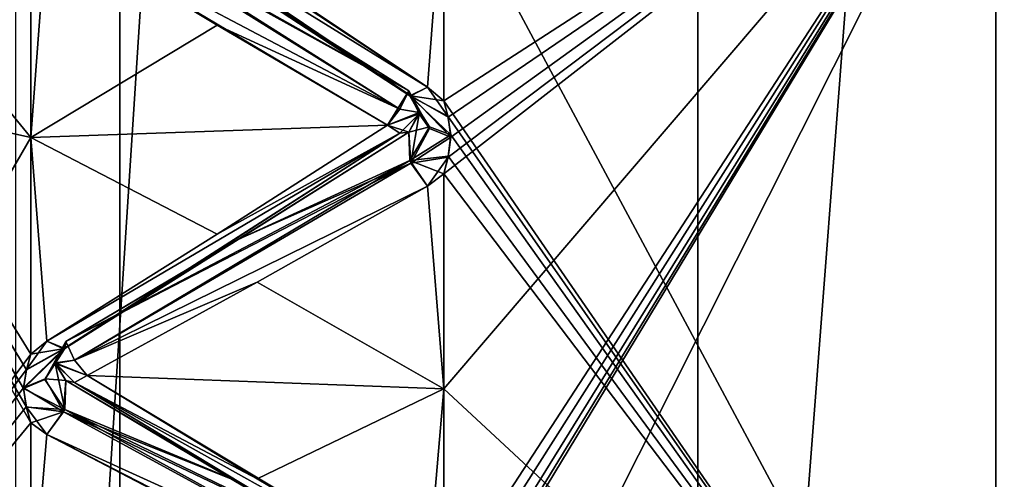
# Model space of a CAD drawing. Header units: inches. Extents: x -10 to 10, y -2.3 to 4.3.
# Tile 13 of 256: x -9.353 to -9.119, y -1.61 to -1.501. Entities that reach past the tile are written whole.
import ezdxf

# ---------------------------------------------------------------- set-up
doc = ezdxf.new("R2010")
doc.units = ezdxf.units.IN
doc.header["$LTSCALE"] = 65.185185
doc.header["$MEASUREMENT"] = 0
for name, color, linetype in [('173', 7, 'CONTINUOUS'), ('8196', 7, 'CONTINUOUS'), ('8197', 7, 'CONTINUOUS'), ('8198', 7, 'CONTINUOUS'), ('8368', 7, 'CONTINUOUS'), ('8369', 7, 'CONTINUOUS'), ('8370', 7, 'CONTINUOUS'), ('8371', 7, 'CONTINUOUS'), ('8372', 7, 'CONTINUOUS'), ('8373', 7, 'CONTINUOUS'), ('8374', 7, 'CONTINUOUS'), ('8375', 7, 'CONTINUOUS'), ('8376', 7, 'CONTINUOUS'), ('8377', 7, 'CONTINUOUS'), ('8378', 7, 'CONTINUOUS'), ('8379', 7, 'CONTINUOUS'), ('8493', 7, 'CONTINUOUS'), ('8494', 7, 'CONTINUOUS'), ('8495', 7, 'CONTINUOUS'), ('8496', 7, 'CONTINUOUS'), ('8497', 7, 'CONTINUOUS'), ('8498', 7, 'CONTINUOUS'), ('8499', 7, 'CONTINUOUS'), ('8500', 7, 'CONTINUOUS'), ('8501', 7, 'CONTINUOUS'), ('8502', 7, 'CONTINUOUS'), ('8503', 7, 'CONTINUOUS'), ('8504', 7, 'CONTINUOUS'), ('8573', 7, 'CONTINUOUS'), ('8576', 7, 'CONTINUOUS'), ('8581', 7, 'CONTINUOUS'), ('9270', 7, 'CONTINUOUS'), ('9418', 7, 'CONTINUOUS'), ('9419', 7, 'CONTINUOUS'), ('9430', 7, 'CONTINUOUS'), ('9431', 7, 'CONTINUOUS'), ('9442', 7, 'CONTINUOUS'), ('9443', 7, 'CONTINUOUS'), ('9455', 7, 'CONTINUOUS'), ('9456', 7, 'CONTINUOUS')]:
    doc.layers.add(name, color=color, linetype=linetype)

msp = doc.modelspace()

# ---------------------------------------------------------------- linework, layer by layer
at = {"layer": '173', "linetype": 'Continuous'}
for points in [[(-9.102, -1.575, 1.14022), (-9.12095, -1.43569, 0.99428), (-9.102, -1.3154, 0.94007), (-9.102, -1.575, 1.14022)], [(-9.12095, -1.43569, 0.99428), (-9.102, -1.575, 1.14022), (-9.12095, -1.71072, 1.26931), (-9.12095, -1.43569, 0.99428)], [(-9.102, -1.575, 1.14022), (-9.102, -1.83643, 1.53526), (-9.12095, -1.71072, 1.26931), (-9.102, -1.575, 1.14022)]]:
    msp.add_3dface(points, dxfattribs=at)
at = {"layer": '8196', "linetype": 'Continuous'}
for points in [[(-9.102, -1.575, 2.85978), (-9.102, -1.3154, 3.05993), (-9.12095, -1.43569, 3.00572), (-9.102, -1.575, 2.85978)], [(-9.12095, -1.71072, 2.73069), (-9.102, -1.575, 2.85978), (-9.12095, -1.43569, 3.00572), (-9.12095, -1.71072, 2.73069)], [(-9.102, -1.83497, 2.46827), (-9.102, -1.575, 2.85978), (-9.12095, -1.71072, 2.73069), (-9.102, -1.83497, 2.46827)]]:
    msp.add_3dface(points, dxfattribs=at)
at = {"layer": '8197', "linetype": 'Continuous'}
for points in [[(-9.12095, -1.71072, 2.73069), (-9.12095, -1.43569, 3.00572), (-9.252, -1.69669, 2.76095), (-9.12095, -1.71072, 2.73069)], [(-9.252, -1.69669, 2.76095), (-9.12095, -1.43569, 3.00572), (-9.252, -1.65235, 2.81549), (-9.252, -1.69669, 2.76095)], [(-9.252, -1.65235, 2.81549), (-9.12095, -1.43569, 3.00572), (-9.25096, -1.64891, 2.81939), (-9.252, -1.65235, 2.81549)], [(-9.25096, -1.64059, 2.82887), (-9.12095, -1.43569, 3.00572), (-9.252, -1.63717, 2.83281), (-9.25096, -1.64059, 2.82887)], [(-9.252, -1.63717, 2.83281), (-9.12095, -1.43569, 3.00572), (-9.252, -1.58888, 2.88388), (-9.252, -1.63717, 2.83281)], [(-9.252, -1.58888, 2.88388), (-9.12095, -1.43569, 3.00572), (-9.252, -1.53781, 2.93217), (-9.252, -1.58888, 2.88388)], [(-9.252, -1.53781, 2.93217), (-9.12095, -1.43569, 3.00572), (-9.25096, -1.53388, 2.93559), (-9.252, -1.53781, 2.93217)], [(-9.25096, -1.5244, 2.9439), (-9.12095, -1.43569, 3.00572), (-9.252, -1.52049, 2.94735), (-9.25096, -1.5244, 2.9439)], [(-9.252, -1.52049, 2.94735), (-9.12095, -1.43569, 3.00572), (-9.252, -1.46595, 2.99169), (-9.252, -1.52049, 2.94735)], [(-9.25096, -1.64891, 2.81939), (-9.12095, -1.43569, 3.00572), (-9.25029, -1.64474, 2.82412), (-9.25096, -1.64891, 2.81939)], [(-9.25029, -1.64474, 2.82412), (-9.12095, -1.43569, 3.00572), (-9.25096, -1.64059, 2.82887), (-9.25029, -1.64474, 2.82412)], [(-9.25096, -1.53388, 2.93559), (-9.12095, -1.43569, 3.00572), (-9.25029, -1.52913, 2.93973), (-9.25096, -1.53388, 2.93559)], [(-9.25029, -1.52913, 2.93973), (-9.12095, -1.43569, 3.00572), (-9.25096, -1.5244, 2.9439), (-9.25029, -1.52913, 2.93973)]]:
    msp.add_3dface(points, dxfattribs=at)
at = {"layer": '8198', "linetype": 'Continuous'}
for points in [[(-9.12095, -1.43569, 0.99428), (-9.12095, -1.71072, 1.26931), (-9.252, -1.46595, 1.00831), (-9.12095, -1.43569, 0.99428)], [(-9.252, -1.46595, 1.00831), (-9.12095, -1.71072, 1.26931), (-9.252, -1.52049, 1.05265), (-9.252, -1.46595, 1.00831)], [(-9.252, -1.52049, 1.05265), (-9.12095, -1.71072, 1.26931), (-9.25103, -1.52416, 1.05589), (-9.252, -1.52049, 1.05265)], [(-9.25103, -1.52416, 1.05589), (-9.12095, -1.71072, 1.26931), (-9.2503, -1.52855, 1.05977), (-9.25103, -1.52416, 1.05589)], [(-9.2503, -1.52855, 1.05977), (-9.12095, -1.71072, 1.26931), (-9.2509, -1.53364, 1.06421), (-9.2503, -1.52855, 1.05977)], [(-9.2509, -1.53364, 1.06421), (-9.12095, -1.71072, 1.26931), (-9.252, -1.53781, 1.06783), (-9.2509, -1.53364, 1.06421)], [(-9.252, -1.53781, 1.06783), (-9.12095, -1.71072, 1.26931), (-9.252, -1.58888, 1.11612), (-9.252, -1.53781, 1.06783)], [(-9.252, -1.58888, 1.11612), (-9.12095, -1.71072, 1.26931), (-9.252, -1.63717, 1.16719), (-9.252, -1.58888, 1.11612)]]:
    msp.add_3dface(points, dxfattribs=at)
at = {"layer": '8368', "linetype": 'Continuous'}
for points in [[(-9.25977, -1.51935, 2.94468), (-9.33961, -1.46538, 2.98476), (-9.34169, -1.46547, 2.98028), (-9.25977, -1.51935, 2.94468)], [(-9.25977, -1.51935, 2.94468), (-9.34169, -1.46547, 2.98028), (-9.30128, -1.49228, 2.95968), (-9.25977, -1.51935, 2.94468)], [(-9.25581, -1.51722, 2.94989), (-9.29624, -1.49048, 2.9694), (-9.33961, -1.46538, 2.98476), (-9.25581, -1.51722, 2.94989)], [(-9.25977, -1.51935, 2.94468), (-9.25581, -1.51722, 2.94989), (-9.33961, -1.46538, 2.98476), (-9.25977, -1.51935, 2.94468)], [(-9.26031, -1.51809, 2.9371), (-9.25977, -1.51935, 2.94468), (-9.30128, -1.49228, 2.95968), (-9.26031, -1.51809, 2.9371)]]:
    msp.add_3dface(points, dxfattribs=at)
at = {"layer": '8369', "linetype": 'Continuous'}
for points in [[(-9.26239, -1.5225, 2.93789), (-9.34223, -1.47266, 2.983), (-9.34619, -1.47818, 2.98193), (-9.26239, -1.5225, 2.93789)], [(-9.26239, -1.5225, 2.93789), (-9.26031, -1.51809, 2.9371), (-9.34223, -1.47266, 2.983), (-9.26239, -1.5225, 2.93789)], [(-9.34223, -1.47266, 2.983), (-9.26031, -1.51809, 2.9371), (-9.30128, -1.49228, 2.95968), (-9.34223, -1.47266, 2.983)], [(-9.26239, -1.5225, 2.93789), (-9.34619, -1.47818, 2.98193), (-9.30576, -1.50253, 2.9595), (-9.26239, -1.5225, 2.93789)], [(-9.26537, -1.52626, 2.93647), (-9.26239, -1.5225, 2.93789), (-9.30576, -1.50253, 2.9595), (-9.26537, -1.52626, 2.93647)]]:
    msp.add_3dface(points, dxfattribs=at)
at = {"layer": '8370', "linetype": 'Continuous'}
for points in [[(-9.25977, -1.51935, 2.94468), (-9.26031, -1.51809, 2.9371), (-9.25535, -1.52711, 2.93743), (-9.25977, -1.51935, 2.94468)], [(-9.25781, -1.52356, 2.93339), (-9.25535, -1.52711, 2.93743), (-9.26031, -1.51809, 2.9371), (-9.25781, -1.52356, 2.93339)], [(-9.252, -1.52049, 2.94735), (-9.25581, -1.51722, 2.94989), (-9.25977, -1.51935, 2.94468), (-9.252, -1.52049, 2.94735)], [(-9.25029, -1.52913, 2.93973), (-9.25096, -1.5244, 2.9439), (-9.25977, -1.51935, 2.94468), (-9.25029, -1.52913, 2.93973)], [(-9.25029, -1.52913, 2.93973), (-9.25977, -1.51935, 2.94468), (-9.25535, -1.52711, 2.93743), (-9.25029, -1.52913, 2.93973)], [(-9.25096, -1.5244, 2.9439), (-9.252, -1.52049, 2.94735), (-9.25977, -1.51935, 2.94468), (-9.25096, -1.5244, 2.9439)]]:
    msp.add_3dface(points, dxfattribs=at)
at = {"layer": '8371', "linetype": 'Continuous'}
for points in [[(-9.25781, -1.52356, 2.93339), (-9.26031, -1.51809, 2.9371), (-9.26537, -1.52626, 2.93647), (-9.25781, -1.52356, 2.93339)], [(-9.26537, -1.52626, 2.93647), (-9.26031, -1.51809, 2.9371), (-9.26239, -1.5225, 2.93789), (-9.26537, -1.52626, 2.93647)], [(-9.26241, -1.52816, 2.93295), (-9.25781, -1.52356, 2.93339), (-9.26537, -1.52626, 2.93647), (-9.26241, -1.52816, 2.93295)], [(-9.26031, -1.52795, 2.92845), (-9.25781, -1.52356, 2.93339), (-9.26241, -1.52816, 2.93295), (-9.26031, -1.52795, 2.92845)]]:
    msp.add_3dface(points, dxfattribs=at)
at = {"layer": '8372', "linetype": 'Continuous'}
for points in [[(-9.25781, -1.52356, 2.93339), (-9.26031, -1.52795, 2.92845), (-9.25977, -1.53529, 2.93069), (-9.25781, -1.52356, 2.93339)], [(-9.25535, -1.52711, 2.93743), (-9.25781, -1.52356, 2.93339), (-9.25977, -1.53529, 2.93069), (-9.25535, -1.52711, 2.93743)], [(-9.25029, -1.52913, 2.93973), (-9.25535, -1.52711, 2.93743), (-9.25977, -1.53529, 2.93069), (-9.25029, -1.52913, 2.93973)], [(-9.25096, -1.53388, 2.93559), (-9.25029, -1.52913, 2.93973), (-9.25977, -1.53529, 2.93069), (-9.25096, -1.53388, 2.93559)], [(-9.25583, -1.54076, 2.92924), (-9.25096, -1.53388, 2.93559), (-9.25977, -1.53529, 2.93069), (-9.25583, -1.54076, 2.92924)], [(-9.252, -1.53781, 2.93217), (-9.25096, -1.53388, 2.93559), (-9.25583, -1.54076, 2.92924), (-9.252, -1.53781, 2.93217)]]:
    msp.add_3dface(points, dxfattribs=at)
at = {"layer": '8373', "linetype": 'Continuous'}
for points in [[(-9.26241, -1.52816, 2.93295), (-9.30576, -1.5522, 2.91595), (-9.34617, -1.57759, 2.89475), (-9.26241, -1.52816, 2.93295)], [(-9.26241, -1.52816, 2.93295), (-9.34617, -1.57759, 2.89475), (-9.34223, -1.57939, 2.88938), (-9.26241, -1.52816, 2.93295)], [(-9.26031, -1.52795, 2.92845), (-9.26241, -1.52816, 2.93295), (-9.34223, -1.57939, 2.88938), (-9.26031, -1.52795, 2.92845)], [(-9.30101, -1.55354, 2.90597), (-9.26031, -1.52795, 2.92845), (-9.34223, -1.57939, 2.88938), (-9.30101, -1.55354, 2.90597)], [(-9.26241, -1.52816, 2.93295), (-9.26537, -1.52626, 2.93647), (-9.30576, -1.5522, 2.91595), (-9.26241, -1.52816, 2.93295)], [(-9.34169, -1.57764, 2.88192), (-9.30101, -1.55354, 2.90597), (-9.34223, -1.57939, 2.88938), (-9.34169, -1.57764, 2.88192)]]:
    msp.add_3dface(points, dxfattribs=at)
at = {"layer": '8374', "linetype": 'Continuous'}
for points in [[(-9.25977, -1.53529, 2.93069), (-9.26031, -1.52795, 2.92845), (-9.30101, -1.55354, 2.90597), (-9.25977, -1.53529, 2.93069)], [(-9.25977, -1.53529, 2.93069), (-9.30101, -1.55354, 2.90597), (-9.34169, -1.57764, 2.88192), (-9.25977, -1.53529, 2.93069)], [(-9.25977, -1.53529, 2.93069), (-9.34169, -1.57764, 2.88192), (-9.33959, -1.58211, 2.88241), (-9.25977, -1.53529, 2.93069)], [(-9.25583, -1.54076, 2.92924), (-9.25977, -1.53529, 2.93069), (-9.33959, -1.58211, 2.88241), (-9.25583, -1.54076, 2.92924)], [(-9.29624, -1.56358, 2.90529), (-9.25583, -1.54076, 2.92924), (-9.33959, -1.58211, 2.88241), (-9.29624, -1.56358, 2.90529)], [(-9.33663, -1.58575, 2.88075), (-9.29624, -1.56358, 2.90529), (-9.33959, -1.58211, 2.88241), (-9.33663, -1.58575, 2.88075)]]:
    msp.add_3dface(points, dxfattribs=at)
at = {"layer": '8375', "linetype": 'Continuous'}
for points in [[(-9.35102, -1.58431, 2.88836), (-9.35171, -1.58867, 2.88397), (-9.34223, -1.57939, 2.88938), (-9.35102, -1.58431, 2.88836)], [(-9.34223, -1.57939, 2.88938), (-9.35171, -1.58867, 2.88397), (-9.3466, -1.58651, 2.88173), (-9.34223, -1.57939, 2.88938)], [(-9.35102, -1.58431, 2.88836), (-9.34617, -1.57759, 2.89475), (-9.35, -1.5807, 2.89199), (-9.35102, -1.58431, 2.88836)], [(-9.34617, -1.57759, 2.89475), (-9.35102, -1.58431, 2.88836), (-9.34223, -1.57939, 2.88938), (-9.34617, -1.57759, 2.89475)], [(-9.34419, -1.58277, 2.87794), (-9.34223, -1.57939, 2.88938), (-9.3466, -1.58651, 2.88173), (-9.34419, -1.58277, 2.87794)], [(-9.34223, -1.57939, 2.88938), (-9.34419, -1.58277, 2.87794), (-9.34169, -1.57764, 2.88192), (-9.34223, -1.57939, 2.88938)]]:
    msp.add_3dface(points, dxfattribs=at)
at = {"layer": '8376', "linetype": 'Continuous'}
for points in [[(-9.34419, -1.58277, 2.87794), (-9.33959, -1.58211, 2.88241), (-9.34169, -1.57764, 2.88192), (-9.34419, -1.58277, 2.87794)], [(-9.33663, -1.58575, 2.88075), (-9.33959, -1.58211, 2.88241), (-9.34419, -1.58277, 2.87794), (-9.33663, -1.58575, 2.88075)], [(-9.33961, -1.58741, 2.87709), (-9.33663, -1.58575, 2.88075), (-9.34419, -1.58277, 2.87794), (-9.33961, -1.58741, 2.87709)], [(-9.34169, -1.58692, 2.87264), (-9.33961, -1.58741, 2.87709), (-9.34419, -1.58277, 2.87794), (-9.34169, -1.58692, 2.87264)]]:
    msp.add_3dface(points, dxfattribs=at)
at = {"layer": '8377', "linetype": 'Continuous'}
for points in [[(-9.34169, -1.58692, 2.87264), (-9.34419, -1.58277, 2.87794), (-9.3466, -1.58651, 2.88173), (-9.34169, -1.58692, 2.87264)], [(-9.35171, -1.58867, 2.88397), (-9.34223, -1.5944, 2.87439), (-9.3466, -1.58651, 2.88173), (-9.35171, -1.58867, 2.88397)], [(-9.34223, -1.5944, 2.87439), (-9.34169, -1.58692, 2.87264), (-9.3466, -1.58651, 2.88173), (-9.34223, -1.5944, 2.87439)], [(-9.35171, -1.58867, 2.88397), (-9.35106, -1.59323, 2.87944), (-9.34223, -1.5944, 2.87439), (-9.35171, -1.58867, 2.88397)], [(-9.35106, -1.59323, 2.87944), (-9.35, -1.59699, 2.8757), (-9.34223, -1.5944, 2.87439), (-9.35106, -1.59323, 2.87944)], [(-9.34619, -1.59974, 2.87261), (-9.34223, -1.5944, 2.87439), (-9.35, -1.59699, 2.8757), (-9.34619, -1.59974, 2.87261)]]:
    msp.add_3dface(points, dxfattribs=at)
at = {"layer": '8378', "linetype": 'Continuous'}
for points in [[(-9.29624, -1.61029, 2.85858), (-9.33663, -1.58575, 2.88075), (-9.33961, -1.58741, 2.87709), (-9.29624, -1.61029, 2.85858)], [(-9.25977, -1.63569, 2.8303), (-9.33961, -1.58741, 2.87709), (-9.34169, -1.58692, 2.87264), (-9.25977, -1.63569, 2.8303)], [(-9.25977, -1.63569, 2.8303), (-9.34169, -1.58692, 2.87264), (-9.3013, -1.6108, 2.84872), (-9.25977, -1.63569, 2.8303)], [(-9.25581, -1.63426, 2.83575), (-9.29624, -1.61029, 2.85858), (-9.33961, -1.58741, 2.87709), (-9.25581, -1.63426, 2.83575)], [(-9.25977, -1.63569, 2.8303), (-9.25581, -1.63426, 2.83575), (-9.33961, -1.58741, 2.87709), (-9.25977, -1.63569, 2.8303)]]:
    msp.add_3dface(points, dxfattribs=at)
at = {"layer": '8379', "linetype": 'Continuous'}
for points in [[(-9.34169, -1.58692, 2.87264), (-9.34223, -1.5944, 2.87439), (-9.3013, -1.6108, 2.84872), (-9.34169, -1.58692, 2.87264)], [(-9.26239, -1.63792, 2.82316), (-9.34223, -1.5944, 2.87439), (-9.34619, -1.59974, 2.87261), (-9.26239, -1.63792, 2.82316)], [(-9.26239, -1.63792, 2.82316), (-9.26031, -1.63345, 2.82295), (-9.34223, -1.5944, 2.87439), (-9.26239, -1.63792, 2.82316)], [(-9.34223, -1.5944, 2.87439), (-9.26031, -1.63345, 2.82295), (-9.3013, -1.6108, 2.84872), (-9.34223, -1.5944, 2.87439)], [(-9.26239, -1.63792, 2.82316), (-9.34619, -1.59974, 2.87261), (-9.30576, -1.62095, 2.8472), (-9.26239, -1.63792, 2.82316)]]:
    msp.add_3dface(points, dxfattribs=at)
at = {"layer": '8493', "linetype": 'Continuous'}
for points in [[(-9.34169, -1.58692, 1.12736), (-9.30173, -1.61055, 1.15102), (-9.34195, -1.59381, 1.12566), (-9.34169, -1.58692, 1.12736)], [(-9.26241, -1.63795, 1.17684), (-9.34619, -1.59974, 1.12739), (-9.34195, -1.59381, 1.12566), (-9.26241, -1.63795, 1.17684)], [(-9.26031, -1.63345, 1.17705), (-9.26241, -1.63795, 1.17684), (-9.34195, -1.59381, 1.12566), (-9.26031, -1.63345, 1.17705)], [(-9.30173, -1.61055, 1.15102), (-9.26031, -1.63345, 1.17705), (-9.34195, -1.59381, 1.12566), (-9.30173, -1.61055, 1.15102)], [(-9.26241, -1.63795, 1.17684), (-9.30576, -1.62095, 1.1528), (-9.34619, -1.59974, 1.12739), (-9.26241, -1.63795, 1.17684)]]:
    msp.add_3dface(points, dxfattribs=at)
at = {"layer": '8494', "linetype": 'Continuous'}
for points in [[(-9.33663, -1.58575, 1.11925), (-9.29624, -1.61029, 1.14142), (-9.33959, -1.58741, 1.12289), (-9.33663, -1.58575, 1.11925)], [(-9.26005, -1.6356, 1.17027), (-9.30173, -1.61055, 1.15102), (-9.34169, -1.58692, 1.12736), (-9.26005, -1.6356, 1.17027)], [(-9.26005, -1.6356, 1.17027), (-9.34169, -1.58692, 1.12736), (-9.33959, -1.58741, 1.12289), (-9.26005, -1.6356, 1.17027)], [(-9.25581, -1.63426, 1.16425), (-9.26005, -1.6356, 1.17027), (-9.33959, -1.58741, 1.12289), (-9.25581, -1.63426, 1.16425)], [(-9.29624, -1.61029, 1.14142), (-9.25581, -1.63426, 1.16425), (-9.33959, -1.58741, 1.12289), (-9.29624, -1.61029, 1.14142)]]:
    msp.add_3dface(points, dxfattribs=at)
at = {"layer": '8495', "linetype": 'Continuous'}
for points in [[(-9.34419, -1.58288, 1.12218), (-9.34195, -1.59381, 1.12566), (-9.34669, -1.58673, 1.11834), (-9.34419, -1.58288, 1.12218)], [(-9.34195, -1.59381, 1.12566), (-9.34419, -1.58288, 1.12218), (-9.34169, -1.58692, 1.12736), (-9.34195, -1.59381, 1.12566)], [(-9.34195, -1.59381, 1.12566), (-9.35171, -1.58887, 1.11623), (-9.34669, -1.58673, 1.11834), (-9.34195, -1.59381, 1.12566)], [(-9.35103, -1.59331, 1.12065), (-9.35171, -1.58887, 1.11623), (-9.34195, -1.59381, 1.12566), (-9.35103, -1.59331, 1.12065)], [(-9.35103, -1.59331, 1.12065), (-9.34619, -1.59974, 1.12739), (-9.35, -1.59699, 1.1243), (-9.35103, -1.59331, 1.12065)], [(-9.34619, -1.59974, 1.12739), (-9.35103, -1.59331, 1.12065), (-9.34195, -1.59381, 1.12566), (-9.34619, -1.59974, 1.12739)]]:
    msp.add_3dface(points, dxfattribs=at)
at = {"layer": '8496', "linetype": 'Continuous'}
for points in [[(-9.34169, -1.57764, 1.11808), (-9.33961, -1.58209, 1.11759), (-9.34419, -1.58288, 1.12218), (-9.34169, -1.57764, 1.11808)], [(-9.33961, -1.58209, 1.11759), (-9.33663, -1.58575, 1.11925), (-9.34419, -1.58288, 1.12218), (-9.33961, -1.58209, 1.11759)], [(-9.33663, -1.58575, 1.11925), (-9.33959, -1.58741, 1.12289), (-9.34419, -1.58288, 1.12218), (-9.33663, -1.58575, 1.11925)], [(-9.34419, -1.58288, 1.12218), (-9.33959, -1.58741, 1.12289), (-9.34169, -1.58692, 1.12736), (-9.34419, -1.58288, 1.12218)]]:
    msp.add_3dface(points, dxfattribs=at)
at = {"layer": '8497', "linetype": 'Continuous'}
for points in [[(-9.35171, -1.58887, 1.11623), (-9.35104, -1.5844, 1.11173), (-9.34195, -1.57934, 1.1112), (-9.35171, -1.58887, 1.11623)], [(-9.34669, -1.58673, 1.11834), (-9.35171, -1.58887, 1.11623), (-9.34195, -1.57934, 1.1112), (-9.34669, -1.58673, 1.11834)], [(-9.35104, -1.5844, 1.11173), (-9.35, -1.5807, 1.10801), (-9.34195, -1.57934, 1.1112), (-9.35104, -1.5844, 1.11173)], [(-9.35, -1.5807, 1.10801), (-9.34617, -1.57759, 1.10525), (-9.34195, -1.57934, 1.1112), (-9.35, -1.5807, 1.10801)], [(-9.34169, -1.57764, 1.11808), (-9.34419, -1.58288, 1.12218), (-9.34669, -1.58673, 1.11834), (-9.34169, -1.57764, 1.11808)], [(-9.34169, -1.57764, 1.11808), (-9.34669, -1.58673, 1.11834), (-9.34195, -1.57934, 1.1112), (-9.34169, -1.57764, 1.11808)]]:
    msp.add_3dface(points, dxfattribs=at)
at = {"layer": '8498', "linetype": 'Continuous'}
for points in [[(-9.26031, -1.52795, 1.07155), (-9.26005, -1.53471, 1.0694), (-9.30081, -1.55342, 1.09392), (-9.26031, -1.52795, 1.07155)], [(-9.26005, -1.53471, 1.0694), (-9.33961, -1.58209, 1.11759), (-9.34169, -1.57764, 1.11808), (-9.26005, -1.53471, 1.0694)], [(-9.26005, -1.53471, 1.0694), (-9.34169, -1.57764, 1.11808), (-9.30081, -1.55342, 1.09392), (-9.26005, -1.53471, 1.0694)], [(-9.26005, -1.53471, 1.0694), (-9.25583, -1.54076, 1.07076), (-9.33961, -1.58209, 1.11759), (-9.26005, -1.53471, 1.0694)], [(-9.25583, -1.54076, 1.07076), (-9.29624, -1.56358, 1.09471), (-9.33961, -1.58209, 1.11759), (-9.25583, -1.54076, 1.07076)], [(-9.29624, -1.56358, 1.09471), (-9.33663, -1.58575, 1.11925), (-9.33961, -1.58209, 1.11759), (-9.29624, -1.56358, 1.09471)]]:
    msp.add_3dface(points, dxfattribs=at)
at = {"layer": '8499', "linetype": 'Continuous'}
for points in [[(-9.34617, -1.57759, 1.10525), (-9.26239, -1.52816, 1.06708), (-9.34195, -1.57934, 1.1112), (-9.34617, -1.57759, 1.10525)], [(-9.26239, -1.52816, 1.06708), (-9.34617, -1.57759, 1.10525), (-9.30576, -1.5522, 1.08405), (-9.26239, -1.52816, 1.06708)], [(-9.26239, -1.52816, 1.06708), (-9.26031, -1.52795, 1.07155), (-9.34195, -1.57934, 1.1112), (-9.26239, -1.52816, 1.06708)], [(-9.34195, -1.57934, 1.1112), (-9.26031, -1.52795, 1.07155), (-9.30081, -1.55342, 1.09392), (-9.34195, -1.57934, 1.1112)], [(-9.26537, -1.52626, 1.06353), (-9.26239, -1.52816, 1.06708), (-9.30576, -1.5522, 1.08405), (-9.26537, -1.52626, 1.06353)], [(-9.34169, -1.57764, 1.11808), (-9.34195, -1.57934, 1.1112), (-9.30081, -1.55342, 1.09392), (-9.34169, -1.57764, 1.11808)]]:
    msp.add_3dface(points, dxfattribs=at)
at = {"layer": '8500', "linetype": 'Continuous'}
for points in [[(-9.25782, -1.52324, 1.06634), (-9.25536, -1.5267, 1.06221), (-9.26031, -1.52795, 1.07155), (-9.25782, -1.52324, 1.06634)], [(-9.26005, -1.53471, 1.0694), (-9.26031, -1.52795, 1.07155), (-9.25536, -1.5267, 1.06221), (-9.26005, -1.53471, 1.0694)], [(-9.2503, -1.52855, 1.05977), (-9.26005, -1.53471, 1.0694), (-9.25536, -1.5267, 1.06221), (-9.2503, -1.52855, 1.05977)], [(-9.2503, -1.52855, 1.05977), (-9.2509, -1.53364, 1.06421), (-9.26005, -1.53471, 1.0694), (-9.2503, -1.52855, 1.05977)], [(-9.2509, -1.53364, 1.06421), (-9.252, -1.53781, 1.06783), (-9.26005, -1.53471, 1.0694), (-9.2509, -1.53364, 1.06421)], [(-9.252, -1.53781, 1.06783), (-9.25583, -1.54076, 1.07076), (-9.26005, -1.53471, 1.0694), (-9.252, -1.53781, 1.06783)]]:
    msp.add_3dface(points, dxfattribs=at)
at = {"layer": '8501', "linetype": 'Continuous'}
for points in [[(-9.26031, -1.51809, 1.0629), (-9.25782, -1.52324, 1.06634), (-9.26241, -1.52252, 1.06211), (-9.26031, -1.51809, 1.0629)], [(-9.26241, -1.52252, 1.06211), (-9.25782, -1.52324, 1.06634), (-9.26537, -1.52626, 1.06353), (-9.26241, -1.52252, 1.06211)], [(-9.25782, -1.52324, 1.06634), (-9.26031, -1.52795, 1.07155), (-9.26537, -1.52626, 1.06353), (-9.25782, -1.52324, 1.06634)], [(-9.26537, -1.52626, 1.06353), (-9.26031, -1.52795, 1.07155), (-9.26239, -1.52816, 1.06708), (-9.26537, -1.52626, 1.06353)]]:
    msp.add_3dface(points, dxfattribs=at)
at = {"layer": '8502', "linetype": 'Continuous'}
for points in [[(-9.25782, -1.52324, 1.06634), (-9.26031, -1.51809, 1.0629), (-9.26005, -1.51934, 1.0559), (-9.25782, -1.52324, 1.06634)], [(-9.25581, -1.51722, 1.05011), (-9.25103, -1.52416, 1.05589), (-9.26005, -1.51934, 1.0559), (-9.25581, -1.51722, 1.05011)], [(-9.252, -1.52049, 1.05265), (-9.25103, -1.52416, 1.05589), (-9.25581, -1.51722, 1.05011), (-9.252, -1.52049, 1.05265)], [(-9.25103, -1.52416, 1.05589), (-9.2503, -1.52855, 1.05977), (-9.26005, -1.51934, 1.0559), (-9.25103, -1.52416, 1.05589)], [(-9.2503, -1.52855, 1.05977), (-9.25536, -1.5267, 1.06221), (-9.26005, -1.51934, 1.0559), (-9.2503, -1.52855, 1.05977)], [(-9.25536, -1.5267, 1.06221), (-9.25782, -1.52324, 1.06634), (-9.26005, -1.51934, 1.0559), (-9.25536, -1.5267, 1.06221)]]:
    msp.add_3dface(points, dxfattribs=at)
at = {"layer": '8503', "linetype": 'Continuous'}
for points in [[(-9.26241, -1.52252, 1.06211), (-9.34619, -1.47818, 1.01807), (-9.34195, -1.47209, 1.01712), (-9.26241, -1.52252, 1.06211)], [(-9.26031, -1.51809, 1.0629), (-9.26241, -1.52252, 1.06211), (-9.34195, -1.47209, 1.01712), (-9.26031, -1.51809, 1.0629)], [(-9.30173, -1.49198, 1.04008), (-9.26031, -1.51809, 1.0629), (-9.34195, -1.47209, 1.01712), (-9.30173, -1.49198, 1.04008)], [(-9.26241, -1.52252, 1.06211), (-9.30576, -1.50253, 1.0405), (-9.34619, -1.47818, 1.01807), (-9.26241, -1.52252, 1.06211)], [(-9.26241, -1.52252, 1.06211), (-9.26537, -1.52626, 1.06353), (-9.30576, -1.50253, 1.0405), (-9.26241, -1.52252, 1.06211)]]:
    msp.add_3dface(points, dxfattribs=at)
at = {"layer": '8504', "linetype": 'Continuous'}
for points in [[(-9.26005, -1.51934, 1.0559), (-9.34169, -1.46547, 1.01972), (-9.33959, -1.46538, 1.01521), (-9.26005, -1.51934, 1.0559)], [(-9.26005, -1.51934, 1.0559), (-9.30173, -1.49198, 1.04008), (-9.34169, -1.46547, 1.01972), (-9.26005, -1.51934, 1.0559)], [(-9.25581, -1.51722, 1.05011), (-9.26005, -1.51934, 1.0559), (-9.33959, -1.46538, 1.01521), (-9.25581, -1.51722, 1.05011)], [(-9.29624, -1.49048, 1.0306), (-9.25581, -1.51722, 1.05011), (-9.33959, -1.46538, 1.01521), (-9.29624, -1.49048, 1.0306)], [(-9.26005, -1.51934, 1.0559), (-9.26031, -1.51809, 1.0629), (-9.30173, -1.49198, 1.04008), (-9.26005, -1.51934, 1.0559)]]:
    msp.add_3dface(points, dxfattribs=at)
at = {"layer": '8573', "linetype": 'Continuous'}
for points in [[(-9.35, -1.59699, 1.1243), (-9.35, -1.6448, 1.17582), (-9.48105, -1.36835, 0.94865), (-9.35, -1.59699, 1.1243)], [(-9.48105, -1.36835, 0.94865), (-9.35, -1.6448, 1.17582), (-9.48105, -1.66077, 1.20509), (-9.48105, -1.36835, 0.94865)], [(-9.35103, -1.59331, 1.12065), (-9.35, -1.59699, 1.1243), (-9.48105, -1.36835, 0.94865), (-9.35103, -1.59331, 1.12065)], [(-9.35171, -1.58887, 1.11623), (-9.35103, -1.59331, 1.12065), (-9.48105, -1.36835, 0.94865), (-9.35171, -1.58887, 1.11623)], [(-9.35104, -1.5844, 1.11173), (-9.35171, -1.58887, 1.11623), (-9.48105, -1.36835, 0.94865), (-9.35104, -1.5844, 1.11173)], [(-9.35, -1.5807, 1.10801), (-9.35104, -1.5844, 1.11173), (-9.48105, -1.36835, 0.94865), (-9.35, -1.5807, 1.10801)], [(-9.35, -1.52918, 1.0602), (-9.35, -1.5807, 1.10801), (-9.48105, -1.36835, 0.94865), (-9.35, -1.52918, 1.0602)], [(-9.35, -1.47506, 1.01536), (-9.35, -1.52918, 1.0602), (-9.48105, -1.36835, 0.94865), (-9.35, -1.47506, 1.01536)]]:
    msp.add_3dface(points, dxfattribs=at)
at = {"layer": '8576', "linetype": 'Continuous'}
for points in [[(-9.19167, 0.545, 13.94785), (-9.35355, -1.955, 13.83966), (-9.35356, 0.545, 13.83965), (-9.19167, 0.545, 13.94785)], [(-9.19165, -1.955, 13.94786), (-9.35355, -1.955, 13.83966), (-9.19167, 0.545, 13.94785), (-9.19165, -1.955, 13.94786)], [(-9, 0.545, 13.9861), (-9.19165, -1.955, 13.94786), (-9.19167, 0.545, 13.94785), (-9, 0.545, 13.9861)], [(-9, -1.955, 13.9861), (-9.19165, -1.955, 13.94786), (-9, 0.545, 13.9861), (-9, -1.955, 13.9861)]]:
    msp.add_3dface(points, dxfattribs=at)
at = {"layer": '8581', "linetype": 'Continuous'}
for points in [[(-9.56879, -1.955, 13.81493), (-9.32884, -1.955, 14.05488), (-9.56878, 0.545, 13.81495), (-9.56879, -1.955, 13.81493)], [(-9.56878, 0.545, 13.81495), (-9.32884, -1.955, 14.05488), (-9.32883, 0.545, 14.05489), (-9.56878, 0.545, 13.81495)], [(-9.32884, -1.955, 14.05488), (-9, -1.955, 14.1431), (-9.32883, 0.545, 14.05489), (-9.32884, -1.955, 14.05488)], [(-9.32883, 0.545, 14.05489), (-9, -1.955, 14.1431), (-9, 0.545, 14.1431), (-9.32883, 0.545, 14.05489)]]:
    msp.add_3dface(points, dxfattribs=at)
at = {"layer": '9270', "linetype": 'Continuous'}
for points in [[(-9.35, -1.47506, 2.98464), (-9.48105, -1.49991, 2.95577), (-9.35, -1.52918, 2.9398), (-9.35, -1.47506, 2.98464)], [(-9.48105, -1.49991, 2.95577), (-9.48105, -1.75635, 2.66335), (-9.35, -1.52918, 2.9398), (-9.48105, -1.49991, 2.95577)], [(-9.35, -1.52918, 2.9398), (-9.48105, -1.75635, 2.66335), (-9.35, -1.5807, 2.89199), (-9.35, -1.52918, 2.9398)], [(-9.35, -1.5807, 2.89199), (-9.48105, -1.75635, 2.66335), (-9.35102, -1.58431, 2.88836), (-9.35, -1.5807, 2.89199)], [(-9.35102, -1.58431, 2.88836), (-9.48105, -1.75635, 2.66335), (-9.35171, -1.58867, 2.88397), (-9.35102, -1.58431, 2.88836)], [(-9.35171, -1.58867, 2.88397), (-9.48105, -1.75635, 2.66335), (-9.35106, -1.59323, 2.87944), (-9.35171, -1.58867, 2.88397)], [(-9.35106, -1.59323, 2.87944), (-9.48105, -1.75635, 2.66335), (-9.35, -1.59699, 2.8757), (-9.35106, -1.59323, 2.87944)], [(-9.35, -1.59699, 2.8757), (-9.48105, -1.75635, 2.66335), (-9.35, -1.6448, 2.82418), (-9.35, -1.59699, 2.8757)]]:
    msp.add_3dface(points, dxfattribs=at)
at = {"layer": '9418', "linetype": 'Continuous'}
for points in [[(-9.35, -1.52918, 2.9398), (-9.34619, -1.47818, 2.98193), (-9.35, -1.47506, 2.98464), (-9.35, -1.52918, 2.9398)], [(-9.34619, -1.47818, 2.98193), (-9.35, -1.52918, 2.9398), (-9.30576, -1.50253, 2.9595), (-9.34619, -1.47818, 2.98193)], [(-9.35, -1.52918, 2.9398), (-9.26537, -1.52626, 2.93647), (-9.30576, -1.50253, 2.9595), (-9.35, -1.52918, 2.9398)], [(-9.26537, -1.52626, 2.93647), (-9.35, -1.52918, 2.9398), (-9.30576, -1.5522, 2.91595), (-9.26537, -1.52626, 2.93647)], [(-9.30576, -1.5522, 2.91595), (-9.35, -1.52918, 2.9398), (-9.34617, -1.57759, 2.89475), (-9.30576, -1.5522, 2.91595)], [(-9.34617, -1.57759, 2.89475), (-9.35, -1.52918, 2.9398), (-9.35, -1.5807, 2.89199), (-9.34617, -1.57759, 2.89475)]]:
    msp.add_3dface(points, dxfattribs=at)
at = {"layer": '9419', "linetype": 'Continuous'}
for points in [[(-9.35, -1.6448, 2.82418), (-9.34619, -1.59974, 2.87261), (-9.35, -1.59699, 2.8757), (-9.35, -1.6448, 2.82418)], [(-9.34619, -1.59974, 2.87261), (-9.35, -1.6448, 2.82418), (-9.30576, -1.62095, 2.8472), (-9.34619, -1.59974, 2.87261)]]:
    msp.add_3dface(points, dxfattribs=at)
at = {"layer": '9430', "linetype": 'Continuous'}
for points in [[(-9.34619, -1.59974, 1.12739), (-9.35, -1.6448, 1.17582), (-9.35, -1.59699, 1.1243), (-9.34619, -1.59974, 1.12739)], [(-9.26537, -1.64146, 1.17874), (-9.35, -1.6448, 1.17582), (-9.34619, -1.59974, 1.12739), (-9.26537, -1.64146, 1.17874)], [(-9.30576, -1.62095, 1.1528), (-9.26537, -1.64146, 1.17874), (-9.34619, -1.59974, 1.12739), (-9.30576, -1.62095, 1.1528)]]:
    msp.add_3dface(points, dxfattribs=at)
at = {"layer": '9431', "linetype": 'Continuous'}
for points in [[(-9.34619, -1.47818, 1.01807), (-9.35, -1.52918, 1.0602), (-9.35, -1.47506, 1.01536), (-9.34619, -1.47818, 1.01807)], [(-9.26537, -1.52626, 1.06353), (-9.35, -1.52918, 1.0602), (-9.34619, -1.47818, 1.01807), (-9.26537, -1.52626, 1.06353)], [(-9.30576, -1.50253, 1.0405), (-9.26537, -1.52626, 1.06353), (-9.34619, -1.47818, 1.01807), (-9.30576, -1.50253, 1.0405)], [(-9.35, -1.52918, 1.0602), (-9.26537, -1.52626, 1.06353), (-9.30576, -1.5522, 1.08405), (-9.35, -1.52918, 1.0602)], [(-9.35, -1.52918, 1.0602), (-9.34617, -1.57759, 1.10525), (-9.35, -1.5807, 1.10801), (-9.35, -1.52918, 1.0602)], [(-9.34617, -1.57759, 1.10525), (-9.35, -1.52918, 1.0602), (-9.30576, -1.5522, 1.08405), (-9.34617, -1.57759, 1.10525)]]:
    msp.add_3dface(points, dxfattribs=at)
at = {"layer": '9442', "linetype": 'Continuous'}
for points in [[(-9.252, -1.46595, 1.00831), (-9.25581, -1.51722, 1.05011), (-9.33663, -1.46325, 1.01183), (-9.252, -1.46595, 1.00831)], [(-9.33663, -1.46325, 1.01183), (-9.25581, -1.51722, 1.05011), (-9.29624, -1.49048, 1.0306), (-9.33663, -1.46325, 1.01183)], [(-9.252, -1.46595, 1.00831), (-9.252, -1.52049, 1.05265), (-9.25581, -1.51722, 1.05011), (-9.252, -1.46595, 1.00831)]]:
    msp.add_3dface(points, dxfattribs=at)
at = {"layer": '9443', "linetype": 'Continuous'}
for points in [[(-9.252, -1.58888, 1.11612), (-9.25583, -1.54076, 1.07076), (-9.252, -1.53781, 1.06783), (-9.252, -1.58888, 1.11612)], [(-9.25583, -1.54076, 1.07076), (-9.252, -1.58888, 1.11612), (-9.29624, -1.56358, 1.09471), (-9.25583, -1.54076, 1.07076)], [(-9.29624, -1.56358, 1.09471), (-9.252, -1.58888, 1.11612), (-9.33663, -1.58575, 1.11925), (-9.29624, -1.56358, 1.09471)], [(-9.252, -1.58888, 1.11612), (-9.25581, -1.63426, 1.16425), (-9.33663, -1.58575, 1.11925), (-9.252, -1.58888, 1.11612)], [(-9.33663, -1.58575, 1.11925), (-9.25581, -1.63426, 1.16425), (-9.29624, -1.61029, 1.14142), (-9.33663, -1.58575, 1.11925)], [(-9.252, -1.58888, 1.11612), (-9.252, -1.63717, 1.16719), (-9.25581, -1.63426, 1.16425), (-9.252, -1.58888, 1.11612)]]:
    msp.add_3dface(points, dxfattribs=at)
at = {"layer": '9455', "linetype": 'Continuous'}
for points in [[(-9.252, -1.58888, 2.88388), (-9.252, -1.53781, 2.93217), (-9.25583, -1.54076, 2.92924), (-9.252, -1.58888, 2.88388)], [(-9.252, -1.58888, 2.88388), (-9.25583, -1.54076, 2.92924), (-9.29624, -1.56358, 2.90529), (-9.252, -1.58888, 2.88388)], [(-9.33663, -1.58575, 2.88075), (-9.252, -1.58888, 2.88388), (-9.29624, -1.56358, 2.90529), (-9.33663, -1.58575, 2.88075)], [(-9.29624, -1.61029, 2.85858), (-9.252, -1.58888, 2.88388), (-9.33663, -1.58575, 2.88075), (-9.29624, -1.61029, 2.85858)], [(-9.25581, -1.63426, 2.83575), (-9.252, -1.58888, 2.88388), (-9.29624, -1.61029, 2.85858), (-9.25581, -1.63426, 2.83575)], [(-9.252, -1.63717, 2.83281), (-9.252, -1.58888, 2.88388), (-9.25581, -1.63426, 2.83575), (-9.252, -1.63717, 2.83281)]]:
    msp.add_3dface(points, dxfattribs=at)
at = {"layer": '9456', "linetype": 'Continuous'}
for points in [[(-9.25581, -1.51722, 2.94989), (-9.252, -1.46595, 2.99169), (-9.29624, -1.49048, 2.9694), (-9.25581, -1.51722, 2.94989)], [(-9.252, -1.52049, 2.94735), (-9.252, -1.46595, 2.99169), (-9.25581, -1.51722, 2.94989), (-9.252, -1.52049, 2.94735)]]:
    msp.add_3dface(points, dxfattribs=at)

doc.saveas('drawing.dxf')
